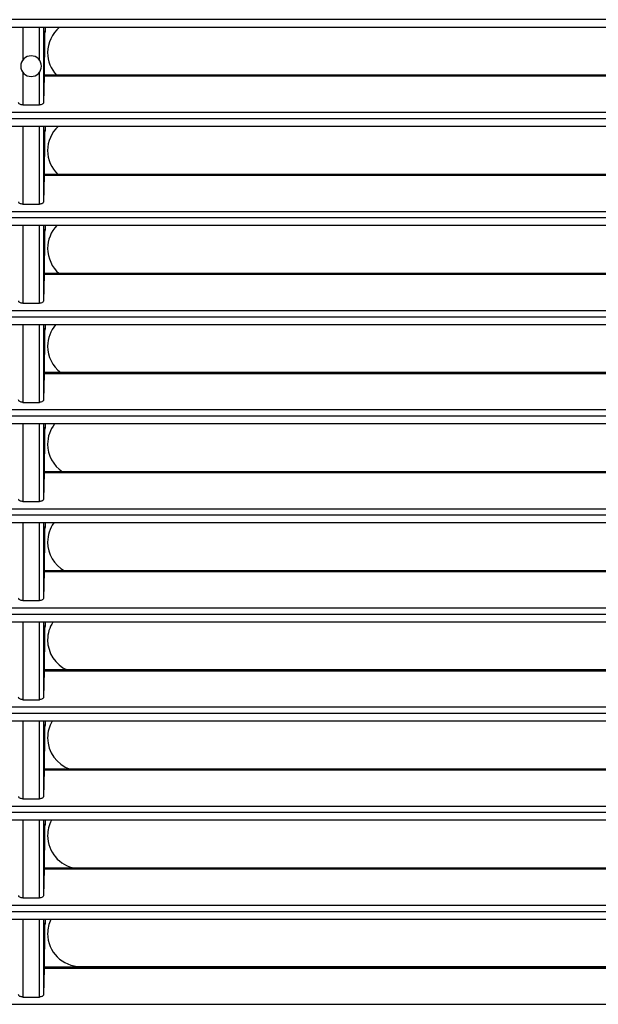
# Model space of a CAD drawing. Header units: millimetres. Extents: x 0 to 1956, y 0 to 1511.
# Tile 29 of 56: x 864 to 934, y 992 to 1111. Entities that reach past the tile are written whole.
import ezdxf

# ---------------------------------------------------------------- set-up
doc = ezdxf.new("R2010")
doc.units = ezdxf.units.MM
doc.header["$LTSCALE"] = 7

msp = doc.modelspace()

# ---------------------------------------------------------------- linework, layer by layer
for p, q in [((991.34, 1111.38), (738.99, 1111.38)), ((991.37, 1110.45), (738.96, 1110.45)), ((864.16, 1110.45), (864.16, 1106.49)), ((866.18, 1106.49), (866.18, 1110.45)), ((866.68, 1110.45), (866.68, 1101.34)), ((866.68, 1110.45), (866.68, 1109.95)), ((866.68, 1109.95), (866.8, 1109.71)), ((866.87, 1109.95), (866.68, 1109.95)), ((866.87, 1109.95), (866.81, 1109.71)), ((866.87, 1110.45), (866.87, 1109.95)), ((866.8, 1109.71), (866.8, 1106.83)), ((866.81, 1109.71), (866.8, 1109.71)), ((866.78, 1106.65), (866.8, 1106.83)), ((866.78, 1104.65), (866.78, 1106.65)), ((864.16, 1105.02), (864.16, 1101.05)), ((866.18, 1101.05), (866.18, 1105.02)), ((866.77, 1104.52), (866.68, 1101.34)), ((991.55, 1104.52), (866.77, 1104.52)), ((991.54, 1104.65), (866.78, 1104.65)), ((864.16, 1101.05), (866.18, 1101.05)), ((991.94, 1099.38), (738.39, 1099.38)), ((738.44, 1100.17), (991.89, 1100.17)), ((991.96, 1098.45), (738.37, 1098.45)), ((864.16, 1098.45), (864.16, 1089.05)), ((866.18, 1089.05), (866.18, 1098.45)), ((866.68, 1098.45), (866.68, 1089.34)), ((866.68, 1098.45), (866.68, 1097.95)), ((866.68, 1097.95), (866.8, 1097.71)), ((866.87, 1097.95), (866.68, 1097.95)), ((866.87, 1097.95), (866.81, 1097.71)), ((866.87, 1098.45), (866.87, 1097.95)), ((866.8, 1097.71), (866.8, 1094.83)), ((866.81, 1097.71), (866.8, 1097.71)), ((866.78, 1094.65), (866.8, 1094.83)), ((866.78, 1092.65), (866.78, 1094.65)), ((866.77, 1092.52), (866.68, 1089.34)), ((992.1, 1092.52), (866.77, 1092.52)), ((992.08, 1092.65), (866.78, 1092.65)), ((864.16, 1089.05), (866.18, 1089.05)), ((992.44, 1087.38), (737.89, 1087.38)), ((737.93, 1088.17), (992.4, 1088.17)), ((992.46, 1086.45), (737.88, 1086.45)), ((864.16, 1086.45), (864.16, 1077.05)), ((866.18, 1077.05), (866.18, 1086.45)), ((866.68, 1086.45), (866.68, 1077.34)), ((866.68, 1086.45), (866.68, 1085.95)), ((866.87, 1086.45), (866.87, 1085.95)), ((866.68, 1085.95), (866.8, 1085.71)), ((866.87, 1085.95), (866.68, 1085.95)), ((866.8, 1085.71), (866.8, 1082.83)), ((866.81, 1085.71), (866.8, 1085.71)), ((866.87, 1085.95), (866.81, 1085.71)), ((866.78, 1082.65), (866.8, 1082.83)), ((866.78, 1080.65), (866.78, 1082.65)), ((866.77, 1080.52), (866.68, 1077.34)), ((992.54, 1080.52), (866.77, 1080.52)), ((992.53, 1080.65), (866.78, 1080.65)), ((864.16, 1077.05), (866.18, 1077.05)), ((992.84, 1075.38), (737.49, 1075.38)), ((737.52, 1076.17), (992.81, 1076.17)), ((992.85, 1074.45), (737.48, 1074.45)), ((864.16, 1074.45), (864.16, 1065.05)), ((866.18, 1065.05), (866.18, 1074.45)), ((866.68, 1074.45), (866.68, 1065.34)), ((866.68, 1074.45), (866.68, 1073.95)), ((866.87, 1074.45), (866.87, 1073.95)), ((866.68, 1073.95), (866.8, 1073.71)), ((866.87, 1073.95), (866.68, 1073.95)), ((866.8, 1073.71), (866.8, 1070.83)), ((866.81, 1073.71), (866.8, 1073.71)), ((866.87, 1073.95), (866.81, 1073.71)), ((866.78, 1070.65), (866.8, 1070.83)), ((866.78, 1068.65), (866.78, 1070.65)), ((866.77, 1068.52), (866.68, 1065.34)), ((992.89, 1068.52), (866.77, 1068.52)), ((992.88, 1068.65), (866.78, 1068.65)), ((864.16, 1065.05), (866.18, 1065.05)), ((993.15, 1063.38), (737.18, 1063.38)), ((737.21, 1064.17), (993.12, 1064.17)), ((993.15, 1062.45), (737.18, 1062.45)), ((864.16, 1062.45), (864.16, 1053.05)), ((866.18, 1053.05), (866.18, 1062.45)), ((866.68, 1062.45), (866.68, 1053.34)), ((866.68, 1062.45), (866.68, 1061.95)), ((866.87, 1062.45), (866.87, 1061.95)), ((866.68, 1061.95), (866.8, 1061.71)), ((866.87, 1061.95), (866.68, 1061.95)), ((866.8, 1061.71), (866.8, 1058.83)), ((866.81, 1061.71), (866.8, 1061.71)), ((866.87, 1061.95), (866.81, 1061.71)), ((866.78, 1058.65), (866.8, 1058.83)), ((866.78, 1056.65), (866.78, 1058.65)), ((866.77, 1056.52), (866.68, 1053.34)), ((993.14, 1056.52), (866.77, 1056.52)), ((993.13, 1056.65), (866.78, 1056.65)), ((864.16, 1053.05), (866.18, 1053.05)), ((736.99, 1052.17), (993.34, 1052.17)), ((993.36, 1051.38), (736.97, 1051.38)), ((993.36, 1050.45), (736.97, 1050.45)), ((864.16, 1050.45), (864.16, 1041.05)), ((866.18, 1041.05), (866.18, 1050.45)), ((866.68, 1050.45), (866.68, 1041.34)), ((866.68, 1050.45), (866.68, 1049.95)), ((866.87, 1050.45), (866.87, 1049.95)), ((866.68, 1049.95), (866.8, 1049.71)), ((866.87, 1049.95), (866.68, 1049.95)), ((866.8, 1049.71), (866.8, 1046.83)), ((866.81, 1049.71), (866.8, 1049.71)), ((866.87, 1049.95), (866.81, 1049.71)), ((866.78, 1046.65), (866.8, 1046.83)), ((866.78, 1044.65), (866.78, 1046.65)), ((866.77, 1044.52), (866.68, 1041.34)), ((993.3, 1044.52), (866.77, 1044.52)), ((993.29, 1044.65), (866.78, 1044.65)), ((864.16, 1041.05), (866.18, 1041.05)), ((736.87, 1040.17), (993.47, 1040.17)), ((993.48, 1039.38), (736.85, 1039.38)), ((993.47, 1038.45), (736.87, 1038.45)), ((864.16, 1038.45), (864.16, 1029.05)), ((866.18, 1029.05), (866.18, 1038.45)), ((866.68, 1038.45), (866.68, 1029.34)), ((866.68, 1038.45), (866.68, 1037.95)), ((866.87, 1038.45), (866.87, 1037.95)), ((866.68, 1037.95), (866.8, 1037.71)), ((866.87, 1037.95), (866.68, 1037.95)), ((866.8, 1037.71), (866.8, 1034.83)), ((866.81, 1037.71), (866.8, 1037.71)), ((866.87, 1037.95), (866.81, 1037.71)), ((866.78, 1034.65), (866.8, 1034.83)), ((866.78, 1032.65), (866.78, 1034.65)), ((866.77, 1032.52), (866.68, 1029.34)), ((993.36, 1032.52), (866.77, 1032.52)), ((993.35, 1032.65), (866.78, 1032.65)), ((864.16, 1029.05), (866.18, 1029.05)), ((736.84, 1028.17), (993.49, 1028.17)), ((993.5, 1027.38), (736.83, 1027.38)), ((993.48, 1026.45), (736.85, 1026.45)), ((864.16, 1026.45), (864.16, 1017.05)), ((866.18, 1017.05), (866.18, 1026.45)), ((866.68, 1026.45), (866.68, 1017.34)), ((866.68, 1026.45), (866.68, 1025.95)), ((866.87, 1026.45), (866.87, 1025.95)), ((866.68, 1025.95), (866.8, 1025.71)), ((866.87, 1025.95), (866.68, 1025.95)), ((866.8, 1025.71), (866.8, 1022.83)), ((866.81, 1025.71), (866.8, 1025.71)), ((866.87, 1025.95), (866.81, 1025.71)), ((866.78, 1022.65), (866.8, 1022.83)), ((866.78, 1020.65), (866.78, 1022.65)), ((866.77, 1020.52), (866.68, 1017.34)), ((993.33, 1020.52), (866.77, 1020.52)), ((993.32, 1020.65), (866.78, 1020.65)), ((864.16, 1017.05), (866.18, 1017.05)), ((736.91, 1016.17), (993.42, 1016.17)), ((993.42, 1015.38), (736.91, 1015.38)), ((993.4, 1014.45), (736.94, 1014.45)), ((864.16, 1014.45), (864.16, 1005.05)), ((866.18, 1005.05), (866.18, 1014.45)), ((866.68, 1014.45), (866.68, 1005.34)), ((866.68, 1014.45), (866.68, 1013.95)), ((866.87, 1014.45), (866.87, 1013.95)), ((866.68, 1013.95), (866.8, 1013.71)), ((866.87, 1013.95), (866.68, 1013.95)), ((866.8, 1013.71), (866.8, 1010.83)), ((866.81, 1013.71), (866.8, 1013.71)), ((866.87, 1013.95), (866.81, 1013.71)), ((866.78, 1010.65), (866.8, 1010.83)), ((866.78, 1008.65), (866.78, 1010.65)), ((866.77, 1008.52), (866.68, 1005.34)), ((993.2, 1008.52), (866.77, 1008.52)), ((993.19, 1008.65), (866.78, 1008.65)), ((864.16, 1005.05), (866.18, 1005.05)), ((737.08, 1004.17), (993.26, 1004.17)), ((993.25, 1003.38), (737.08, 1003.38)), ((993.22, 1002.45), (737.12, 1002.45)), ((864.16, 1002.45), (864.16, 993.05)), ((866.18, 993.05), (866.18, 1002.45)), ((866.68, 1002.45), (866.68, 993.34)), ((866.68, 1002.45), (866.68, 1001.95)), ((866.68, 1001.95), (866.8, 1001.71)), ((866.87, 1001.95), (866.68, 1001.95)), ((866.8, 1001.71), (866.8, 998.83)), ((866.81, 1001.71), (866.8, 1001.71)), ((866.87, 1001.95), (866.81, 1001.71)), ((866.87, 1002.45), (866.87, 1001.95)), ((866.78, 998.65), (866.8, 998.83)), ((866.78, 996.65), (866.78, 998.65)), ((992.96, 996.65), (866.78, 996.65)), ((871.17, 996.74), (992.97, 996.74)), ((866.77, 996.52), (866.68, 993.34)), ((992.97, 996.52), (866.77, 996.52)), ((864.16, 993.05), (866.18, 993.05)), ((737.34, 992.17), (992.99, 992.17))]:
    msp.add_line(p, q)
for centre, radius, start, end in [((871.17, 1107.39), 4, 130.0522, 180), ((865.17, 1105.75), 1.25, 0, 180), ((871.17, 1107.39), 4, 180, 223.2752), ((865.17, 1105.75), 1.25, 180, 0), ((871.17, 1095.54), 4, 133.2845, 180), ((871.17, 1095.54), 4, 180, 226.303), ((871.17, 1083.69), 4, 136.3336, 180), ((871.17, 1083.69), 4, 180, 229.5086), ((871.17, 1071.84), 4, 139.235, 180), ((871.17, 1071.84), 4, 180, 232.9399), ((871.17, 1059.99), 4, 142.0148, 180), ((871.17, 1059.99), 4, 180, 236.6683), ((871.17, 1048.14), 4, 144.6929, 180), ((871.17, 1048.14), 4, 180, 240.8096), ((871.17, 1036.29), 4, 147.2852, 180), ((871.17, 1036.29), 4, 180, 245.575), ((871.17, 1024.44), 4, 149.8041, 180), ((871.17, 1024.44), 4, 180, 251.4423), ((871.17, 1012.59), 4, 152.2601, 180), ((871.17, 1012.59), 4, 180, 260.2323), ((871.17, 1000.74), 4, 154.6619, 180), ((871.17, 1000.74), 4, 180, 270)]:
    msp.add_arc(centre, radius, start, end)
for points in [[(866.77, 1104.52), (866.77, 1104.6), (866.78, 1104.65), (866.78, 1104.65)], [(866.77, 1092.52), (866.77, 1092.6), (866.78, 1092.65), (866.78, 1092.65)], [(866.77, 1080.52), (866.77, 1080.6), (866.78, 1080.65), (866.78, 1080.65)], [(866.77, 1068.52), (866.77, 1068.6), (866.78, 1068.65), (866.78, 1068.65)], [(866.77, 1056.52), (866.77, 1056.6), (866.78, 1056.65), (866.78, 1056.65)], [(866.77, 1044.52), (866.77, 1044.6), (866.78, 1044.65), (866.78, 1044.65)], [(866.77, 1032.52), (866.77, 1032.6), (866.78, 1032.65), (866.78, 1032.65)], [(866.77, 1020.52), (866.77, 1020.6), (866.78, 1020.65), (866.78, 1020.65)], [(866.77, 1008.52), (866.77, 1008.6), (866.78, 1008.65), (866.78, 1008.65)], [(866.77, 996.52), (866.77, 996.6), (866.78, 996.65), (866.78, 996.65)]]:
    msp.add_open_spline(points, degree=3)
for points in [[(864.16, 1101.05), (864.1, 1101.05), (864.04, 1101.06), (863.91, 1101.09), (863.86, 1101.11), (863.76, 1101.16), (863.72, 1101.2), (863.67, 1101.27), (863.66, 1101.3), (863.66, 1101.34)], [(866.68, 1101.34), (866.67, 1101.3), (866.66, 1101.27), (866.61, 1101.2), (866.57, 1101.16), (866.48, 1101.11), (866.42, 1101.09), (866.3, 1101.06), (866.23, 1101.05), (866.18, 1101.05)], [(864.16, 1089.05), (864.1, 1089.05), (864.04, 1089.06), (863.91, 1089.09), (863.86, 1089.11), (863.76, 1089.16), (863.72, 1089.2), (863.67, 1089.27), (863.66, 1089.3), (863.66, 1089.34)], [(866.68, 1089.34), (866.67, 1089.3), (866.66, 1089.27), (866.61, 1089.2), (866.57, 1089.16), (866.48, 1089.11), (866.42, 1089.09), (866.3, 1089.06), (866.23, 1089.05), (866.18, 1089.05)], [(864.16, 1077.05), (864.1, 1077.05), (864.04, 1077.06), (863.91, 1077.09), (863.86, 1077.11), (863.76, 1077.16), (863.72, 1077.2), (863.67, 1077.27), (863.66, 1077.3), (863.66, 1077.34)], [(866.68, 1077.34), (866.67, 1077.3), (866.66, 1077.27), (866.61, 1077.2), (866.57, 1077.16), (866.48, 1077.11), (866.42, 1077.09), (866.3, 1077.06), (866.23, 1077.05), (866.18, 1077.05)], [(864.16, 1065.05), (864.1, 1065.05), (864.04, 1065.06), (863.91, 1065.09), (863.86, 1065.11), (863.76, 1065.16), (863.72, 1065.2), (863.67, 1065.27), (863.66, 1065.3), (863.66, 1065.34)], [(866.68, 1065.34), (866.67, 1065.3), (866.66, 1065.27), (866.61, 1065.2), (866.57, 1065.16), (866.48, 1065.11), (866.42, 1065.09), (866.3, 1065.06), (866.23, 1065.05), (866.18, 1065.05)], [(864.16, 1053.05), (864.1, 1053.05), (864.04, 1053.06), (863.91, 1053.09), (863.86, 1053.11), (863.76, 1053.16), (863.72, 1053.2), (863.67, 1053.27), (863.66, 1053.3), (863.66, 1053.34)], [(866.68, 1053.34), (866.67, 1053.3), (866.66, 1053.27), (866.61, 1053.2), (866.57, 1053.16), (866.48, 1053.11), (866.42, 1053.09), (866.3, 1053.06), (866.23, 1053.05), (866.18, 1053.05)], [(864.16, 1041.05), (864.1, 1041.05), (864.04, 1041.06), (863.91, 1041.09), (863.86, 1041.11), (863.76, 1041.16), (863.72, 1041.2), (863.67, 1041.27), (863.66, 1041.3), (863.66, 1041.34)], [(866.68, 1041.34), (866.67, 1041.3), (866.66, 1041.27), (866.61, 1041.2), (866.57, 1041.16), (866.48, 1041.11), (866.42, 1041.09), (866.3, 1041.06), (866.23, 1041.05), (866.18, 1041.05)], [(864.16, 1029.05), (864.1, 1029.05), (864.04, 1029.06), (863.91, 1029.09), (863.86, 1029.11), (863.76, 1029.16), (863.72, 1029.2), (863.67, 1029.27), (863.66, 1029.3), (863.66, 1029.34)], [(866.68, 1029.34), (866.67, 1029.3), (866.66, 1029.27), (866.61, 1029.2), (866.57, 1029.16), (866.48, 1029.11), (866.42, 1029.09), (866.3, 1029.06), (866.23, 1029.05), (866.18, 1029.05)], [(864.16, 1017.05), (864.1, 1017.05), (864.04, 1017.06), (863.91, 1017.09), (863.86, 1017.11), (863.76, 1017.16), (863.72, 1017.2), (863.67, 1017.27), (863.66, 1017.3), (863.66, 1017.34)], [(866.68, 1017.34), (866.67, 1017.3), (866.66, 1017.27), (866.61, 1017.2), (866.57, 1017.16), (866.48, 1017.11), (866.42, 1017.09), (866.3, 1017.06), (866.23, 1017.05), (866.18, 1017.05)], [(864.16, 1005.05), (864.1, 1005.05), (864.04, 1005.06), (863.91, 1005.09), (863.86, 1005.11), (863.76, 1005.16), (863.72, 1005.2), (863.67, 1005.27), (863.66, 1005.3), (863.66, 1005.34)], [(866.68, 1005.34), (866.67, 1005.3), (866.66, 1005.27), (866.61, 1005.2), (866.57, 1005.16), (866.48, 1005.11), (866.42, 1005.09), (866.3, 1005.06), (866.23, 1005.05), (866.18, 1005.05)], [(864.16, 993.05), (864.1, 993.05), (864.04, 993.06), (863.91, 993.09), (863.86, 993.11), (863.76, 993.16), (863.72, 993.2), (863.67, 993.27), (863.66, 993.3), (863.66, 993.34)], [(866.68, 993.34), (866.67, 993.3), (866.66, 993.27), (866.61, 993.2), (866.57, 993.16), (866.48, 993.11), (866.42, 993.09), (866.3, 993.06), (866.23, 993.05), (866.18, 993.05)]]:
    msp.add_open_spline(points, degree=3, knots=[0, 0, 0, 0, 0.25, 0.25, 0.5, 0.5, 0.75, 0.75, 1, 1, 1, 1])

doc.saveas('drawing.dxf')
